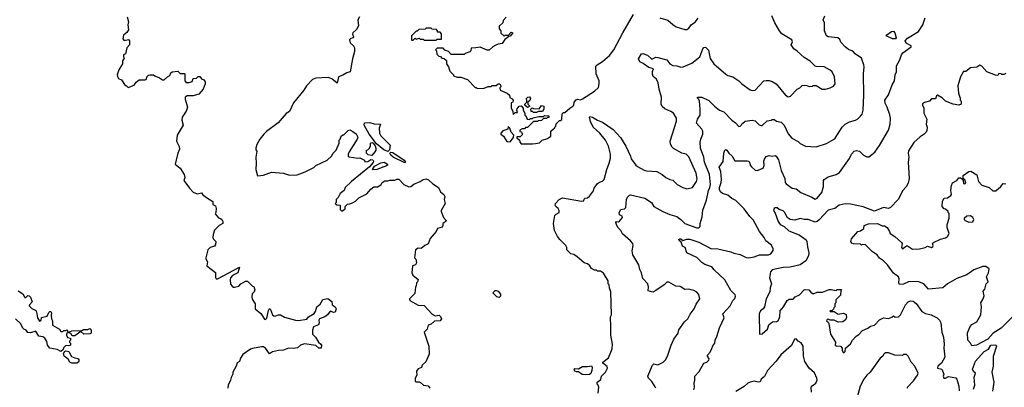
# Model space of a CAD drawing. Extents: x 2239805 to 2396427, y 665731 to 772158.
# Tile 13 of 256: x 2264314 to 2274130, y 680905 to 684565. Entities that reach past the tile are written whole.
import ezdxf

# ---------------------------------------------------------------- set-up
doc = ezdxf.new("R2010")
doc.units = 0

msp = doc.modelspace()

# ---------------------------------------------------------------- linework, layer by layer
at = {"layer": '0CON05XD'}
for points in [[(2265386.7, 684595), (2265397.5, 684545), (2265392.5, 684515), (2265397.5, 684465), (2265383, 684437), (2265347.5, 684412.5), (2265343.9, 684373.9), (2265355, 684357.5), (2265398.3, 684368.3), (2265407.5, 684355), (2265410, 684315), (2265382.5, 684285), (2265370, 684225), (2265350, 684215), (2265350, 684195), (2265357, 684183), (2265340, 684155), (2265337.5, 684125), (2265302.5, 684065), (2265287.5, 684015), (2265290.7, 684000.7), (2265300.7, 683980.7), (2265330, 683965), (2265365, 683910), (2265375, 683910), (2265395, 683890), (2265455, 683912.5), (2265475, 683942.5), (2265505, 683967.5), (2265565, 683967.5), (2265577, 683973), (2265580, 683995), (2265597.5, 684012.5), (2265613, 684017), (2265647, 684017), (2265660, 684005), (2265707, 683987), (2265737, 683967), (2265755, 683967.5), (2265787.5, 683995)], [(2267701.2, 684595), (2267686, 684565), (2267692.5, 684505), (2267671.7, 684468.3), (2267634, 684435), (2267631.7, 684421.7), (2267642.5, 684395)], [(2269165, 684590), (2269133, 684557), (2269130, 684535), (2269095, 684500), (2269093, 684473), (2269110, 684455), (2269111.7, 684431.7), (2269145, 684400), (2269155, 684410), (2269188.3, 684411.7), (2269215, 684440), (2269230, 684435), (2269205, 684400), (2269191.7, 684398.3), (2269151.7, 684368.3), (2269125, 684327.5), (2269085, 684322.5), (2269059.3, 684310.7), (2269030, 684295), (2268995, 684262.5), (2268975, 684262.5), (2268905, 684292.5), (2268860, 684285), (2268815, 684280), (2268810, 684255), (2268800, 684245), (2268755, 684230), (2268745, 684220), (2268615, 684220), (2268588.3, 684248.3), (2268551.7, 684261.7), (2268535, 684280), (2268475, 684280), (2268460, 684265), (2268470, 684255), (2268471.7, 684221.7), (2268491.7, 684201.7), (2268508.3, 684198.3), (2268521.7, 684181.7), (2268545, 684180), (2268568.3, 684158.3), (2268570, 684125), (2268590, 684095), (2268603, 684053), (2268640, 684015), (2268640, 684005), (2268675, 683992.5), (2268711.7, 683991.7), (2268778.3, 683968.3), (2268855, 683890), (2268865, 683890), (2268875, 683880), (2268945, 683882.5), (2268985, 683900), (2269015, 683900), (2269025, 683910), (2269065, 683910), (2269085, 683927.5), (2269100, 683925), (2269110, 683905), (2269110, 683895), (2269100, 683885), (2269103.6, 683863.6), (2269175, 683832.5), (2269196.7, 683815), (2269201.7, 683791.7), (2269225, 683777.5), (2269232.5, 683765), (2269230, 683745), (2269212.5, 683737.5), (2269212.5, 683685), (2269230, 683655), (2269235, 683620), (2269255, 683640), (2269278.3, 683641.7), (2269270, 683665), (2269273, 683677), (2269295, 683702.5), (2269315, 683707.5), (2269332.5, 683685), (2269332.5, 683665), (2269350, 683635), (2269350, 683615), (2269358.3, 683608.3), (2269373, 683573), (2269395, 683570), (2269405, 683580), (2269425, 683580), (2269433, 683587), (2269488.3, 683601.7), (2269535, 683600), (2269545, 683610), (2269588.3, 683608.3), (2269588.3, 683591.7), (2269575, 683590), (2269565, 683580), (2269535, 683580), (2269515, 683560), (2269483, 683557), (2269475, 683550), (2269435, 683550), (2269375, 683490), (2269355, 683490), (2269345, 683480), (2269325, 683480), (2269300, 683465), (2269301.7, 683451.7), (2269318.3, 683448.3), (2269320, 683435), (2269330, 683425), (2269305, 683400), (2269271.7, 683398.3), (2269270, 683385), (2269298.3, 683368.3), (2269300, 683345), (2269315, 683330), (2269425, 683327.5), (2269455, 683332.5)], [(2269455, 683332.5), (2269495, 683340), (2269523, 683367), (2269575, 683382.5), (2269610, 683405), (2269610, 683455), (2269635, 683480), (2269650, 683485), (2269650, 683495), (2269660, 683505), (2269661.7, 683528.3), (2269695, 683560), (2269705, 683560), (2269718.3, 683571.7), (2269721.7, 683628.3), (2269735, 683640), (2269748.3, 683641.7), (2269797.5, 683685), (2269830, 683705), (2269837.5, 683715), (2269842.5, 683745), (2269862.3, 683767.7), (2269875, 683773.3), (2269905, 683767.5), (2269925, 683777.5), (2270045, 683852.5), (2270085, 683890), (2270092.5, 683925), (2270090, 683955), (2270060, 684025), (2270058.3, 684101.7), (2270070, 684115), (2270125, 684147.5), (2270195, 684210), (2270235.8, 684264.2), (2270326.7, 684435), (2270434.1, 684615.9)], [(2270082.5, 680845), (2270087.5, 680905), (2270082.5, 680925), (2270072.5, 680935), (2270070, 680955), (2270108.8, 680981.2), (2270114.3, 681015), (2270155.6, 681055), (2270173.9, 681093.9), (2270170.5, 681110.5), (2270127.5, 681145), (2270127.5, 681155), (2270183.6, 681196.4), (2270221.7, 681288.3), (2270222.5, 681335), (2270207.5, 681425), (2270207.5, 681545), (2270202.5, 681565), (2270202.5, 681605), (2270212.5, 681625), (2270207.5, 681855), (2270193, 681893), (2270190, 681925), (2270180, 681935), (2270180, 681965), (2270135, 682040), (2270105, 682060), (2270075, 682060), (2270065, 682070), (2270045, 682072.5), (2270015, 682087.5), (2269997.5, 682115), (2269975, 682132.5), (2269940, 682145), (2269870, 682205), (2269837, 682227), (2269810, 682235), (2269770, 682275), (2269770, 682295), (2269760, 682315), (2269697.5, 682375), (2269675, 682407.5), (2269646.2, 682465), (2269636.7, 682535), (2269650, 682615), (2269661.7, 682628.3), (2269692.5, 682645), (2269692.5, 682665), (2269683.3, 682685), (2269657.5, 682705), (2269653, 682717), (2269656.4, 682733.6), (2269691.2, 682775), (2269725, 682792.5), (2269915, 682757.5), (2269938.3, 682761.7), (2269941.7, 682778.3), (2269953, 682787), (2269975, 682790), (2269995, 682807.5), (2270035, 682862.5), (2270041.7, 682888.3), (2270075, 682932.5), (2270093.3, 682946.7), (2270125, 682957.5), (2270140, 682975), (2270168, 683075), (2270192, 683135), (2270204.2, 683185), (2270205.5, 683225.5), (2270184.2, 683305), (2270155, 683366.7), (2270098.8, 683435), (2270030.8, 683495), (2270005, 683552.5), (2269994, 683595), (2269997.5, 683602.5), (2270025, 683593.8), (2270073.2, 683563.2), (2270125.5, 683545.5), (2270230.7, 683470.7), (2270302.6, 683392.6), (2270355.7, 683305.7), (2270378.8, 683255), (2270403.3, 683205), (2270409.3, 683179.3), (2270456.7, 683116.7), (2270473.9, 683103.9), (2270538.3, 683068.3), (2270565, 683060), (2270665, 683052.5), (2270720, 683025), (2270755, 682992.5), (2270795, 682972.5), (2270827, 682967), (2270870, 682925), (2270925, 682892.5), (2270965, 682882.5), (2271020, 682895), (2271060, 682955), (2271068.3, 682981.7), (2271057.5, 683037.5), (2270985, 683200), (2270957, 683227), (2270915, 683237.5), (2270831.7, 683281.7), (2270817.5, 683295), (2270802.5, 683325), (2270800, 683355), (2270862.5, 683555), (2270862.5, 683585), (2270833, 683633), (2270805, 683652.5), (2270746.4, 683676.4), (2270719.3, 683699.3), (2270708.8, 683725), (2270711.2, 683795), (2270688, 683875), (2270680, 683935), (2270662.1, 683972.1), (2270630.7, 684000.7), (2270621.3, 684021.3), (2270621.9, 684048.1), (2270632.5, 684075), (2270585, 684088), (2270529.3, 684129.3), (2270497, 684147), (2270483.3, 684175), (2270512.5, 684225), (2270525, 684227.5), (2270573.6, 684213.6), (2270615, 684172.5), (2270655, 684192.5), (2270675, 684190), (2270764.4, 684164.4), (2270795.8, 684125.8), (2270825, 684108), (2270866.1, 684106.1), (2270905, 684091.2), (2270930, 684095), (2271015, 684133.8), (2271079.1, 684180.9), (2271094.2, 684195.8), (2271125.9, 684274.1), (2271135, 684287.5), (2271151.7, 684291.7), (2271180.7, 684260.7), (2271198.3, 684178.3), (2271232.5, 684125), (2271352.7, 684022.7), (2271375, 684010), (2271425, 683996.7), (2271482.5, 683955), (2271512.5, 683925), (2271596.4, 683866.4), (2271615, 683860), (2271645, 683863.3), (2271732.5, 683955), (2271755, 683961.2), (2271785, 683958.8), (2271815, 683951.2), (2271856.8, 683926.8), (2271947.5, 683815), (2271975, 683797.5), (2272000, 683805), (2272065, 683872.5), (2272090, 683885), (2272115, 683910), (2272151.7, 683911.7), (2272185, 683900), (2272217, 683903), (2272225, 683910), (2272255, 683910), (2272315, 683872.5), (2272346.4, 683873.6), (2272395, 683887.5), (2272426.4, 683903.6), (2272442.5, 683925), (2272436.4, 683996.4), (2272412.5, 684045), (2272393, 684063), (2272335, 684096.7), (2272255, 684097.5), (2272245, 684102.5), (2272195, 684152.5), (2272135, 684187.5), (2272065, 684252.5), (2272030, 684275), (2272006.7, 684315), (2272017.5, 684345), (2272012.5, 684365), (2271912.5, 684425), (2271887.5, 684455), (2271842.5, 684535), (2271812.5, 684605)], [(2270654.3, 680895), (2270648.3, 680908.3), (2270615, 680963.8), (2270582, 680995), (2270576, 681015), (2270621.2, 681125), (2270635, 681137.5), (2270675, 681127.5), (2270730, 681155), (2270755, 681180), (2270776.4, 681223.6), (2270810, 681325), (2270836.7, 681385), (2270877.5, 681445), (2270883.9, 681476.1), (2270942.5, 681555), (2270973.3, 681585), (2270997.7, 681632.3), (2271036.7, 681685), (2271056.4, 681733.6), (2271093.3, 681785), (2271085, 681830), (2271065, 681852.5), (2271035, 681867.5), (2270981.7, 681881.7), (2270945, 681880), (2270897, 681907), (2270855, 681912.5), (2270785, 681952.5), (2270765, 681950), (2270740, 681925), (2270655, 681867.5), (2270625, 681852.5), (2270580, 681865), (2270583.3, 681905), (2270576.7, 681935), (2270526.4, 681986.4), (2270513.8, 682045), (2270495, 682077.5), (2270485.5, 682125.5), (2270425.7, 682225), (2270420.8, 682265), (2270429.2, 682315), (2270425.6, 682335), (2270405, 682362.5), (2270324.1, 682434.1), (2270306.4, 682466.4), (2270276.7, 682495), (2270263.3, 682525), (2270257.5, 682545), (2270263.6, 682556.4), (2270285, 682552.5), (2270295, 682557.5), (2270322.5, 682595), (2270320, 682610), (2270293, 682623), (2270290, 682645), (2270307.5, 682675), (2270345, 682682.5), (2270356.1, 682693.9), (2270364.3, 682775.7), (2270375, 682797.5), (2270395, 682817.5), (2270405, 682820), (2270547.3, 682787.3), (2270613.9, 682743.9), (2270637.5, 682705), (2270725, 682653.8), (2270794.2, 682624.2), (2270865, 682603.8), (2270905, 682576.2), (2270945, 682534), (2271065, 682493.3), (2271085, 682493.3), (2271096.7, 682505), (2271098.8, 682535), (2271118.3, 682601.7), (2271125, 682670), (2271161.3, 682768.7), (2271179.4, 682865), (2271195.5, 682895), (2271200.9, 682925), (2271192.1, 683025), (2271140.9, 683145), (2271135.5, 683195), (2271100, 683285), (2271097.8, 683345), (2271104.4, 683375.6), (2271126.1, 683423.9), (2271123.3, 683455), (2271113.3, 683475), (2271062, 683535), (2271070, 683575), (2271096.2, 683615), (2271098.8, 683675), (2271090, 683755), (2271085, 683770), (2271070, 683785), (2271070, 683795), (2271115, 683793.8), (2271185, 683760.8), (2271241.2, 683705), (2271292, 683665), (2271335, 683648), (2271415, 683563.3), (2271449.3, 683539.3), (2271483, 683503), (2271496.4, 683503.6), (2271524, 683536), (2271546.1, 683553.9), (2271615.8, 683565.8), (2271645, 683556.7), (2271685, 683516.7), (2271705, 683510), (2271715, 683512.5), (2271765, 683557.5), (2271806.4, 683563.6), (2271815, 683570), (2271835, 683570), (2271860, 683555), (2271905, 683546), (2271936.3, 683516.3), (2271975, 683427.5), (2272012.5, 683385), (2272075, 683352.5), (2272095, 683332.5), (2272147, 683307), (2272255, 683300), (2272357.7, 683332.3), (2272428.3, 683371.7), (2272442.5, 683385), (2272513.9, 683496.1), (2272542.5, 683525), (2272585, 683546.7), (2272645, 683563.8), (2272670.5, 683579.5), (2272697, 683603), (2272711.2, 683625), (2272722.5, 683665), (2272730.8, 683815), (2272726, 684025), (2272733.8, 684095), (2272730, 684115), (2272705, 684182.5), (2272642.5, 684225), (2272625.9, 684245.9), (2272610, 684255), (2272577.3, 684267.3), (2272544.3, 684294.3), (2272501.2, 684341.2), (2272488.8, 684368.8), (2272470, 684385), (2272373.9, 684393.9), (2272357.5, 684405), (2272336.7, 684455), (2272336.7, 684535), (2272324, 684565), (2272342, 684605)], [(2270695, 684583.3), (2270775, 684560), (2270826.7, 684516.7), (2270860, 684495), (2270945, 684467.5), (2270965, 684467.5), (2270985, 684480), (2271012.3, 684517.7), (2271049.4, 684540.6), (2271079.3, 684580.7)], [(2271035, 680880), (2271040, 680905), (2271036.7, 680945), (2271046.2, 680975), (2271043.3, 681015), (2271087.3, 681062.7), (2271133.6, 681146.4), (2271165, 681153.3), (2271185, 681173.3), (2271188.3, 681188.3), (2271170, 681215), (2271172.5, 681225), (2271197.5, 681255), (2271215, 681290), (2271223.3, 681316.7), (2271242.5, 681345), (2271247.5, 681375), (2271265, 681410), (2271290, 681495), (2271337.5, 681595), (2271322.5, 681635), (2271396.7, 681715), (2271425, 681770), (2271445, 681790), (2271451.7, 681811.7), (2271446.4, 681826.4), (2271405, 681867.5), (2271343, 681973), (2271235.8, 682075.8), (2271214.2, 682104.2), (2271145, 682128), (2271115.7, 682145.7), (2271065, 682196), (2270963.6, 682243.6), (2270947.5, 682295), (2270920.7, 682310.7), (2270910, 682350), (2270887.5, 682365), (2270886.7, 682375), (2270895, 682383.3), (2270905, 682383.3), (2270925, 682367.5), (2270965, 682380.8), (2270995, 682380.6), (2271085, 682348.1), (2271205, 682286), (2271275, 682282.5), (2271404.5, 682254.5), (2271435, 682239.2), (2271495, 682226.4), (2271555, 682195.6), (2271583.5, 682193.5), (2271637.8, 682202.2), (2271687.9, 682222.1), (2271780, 682225), (2271802.5, 682235), (2271827, 682267), (2271826.7, 682285), (2271808.3, 682318.3), (2271752.7, 682362.7), (2271735.8, 682395.8), (2271688.8, 682455), (2271625, 682573.3), (2271593.8, 682605), (2271535, 682683.3), (2271454.3, 682764.3), (2271413.3, 682785), (2271375, 682818.8), (2271320, 682835), (2271301.4, 682851.4), (2271290, 682875), (2271289.2, 682895), (2271308, 682945), (2271310, 682975), (2271303.3, 683055), (2271286.7, 683095), (2271325.8, 683154.2), (2271334.2, 683235.8), (2271343.6, 683266.4), (2271355, 683272.5), (2271365, 683267.5), (2271383.8, 683235), (2271415.5, 683205.5), (2271445, 683160), (2271541.4, 683158.6), (2271565, 683160.8), (2271578.8, 683155), (2271588.8, 683145), (2271596.7, 683115), (2271608.3, 683098.3), (2271645, 683066.7), (2271665, 683063.8), (2271725, 683087.5), (2271735.9, 683114.1), (2271733.8, 683155), (2271738.8, 683175), (2271755, 683201.2), (2271785, 683211.2), (2271815, 683207.5), (2271845, 683212.5), (2271855, 683207.5), (2271878.8, 683168.8), (2271904, 683065), (2271942, 682985), (2271946, 682945), (2271955, 682930), (2272015, 682887.5), (2272055, 682882.5), (2272100, 682845), (2272209.5, 682799.5), (2272245, 682776.7), (2272265, 682786.7), (2272311.2, 682845), (2272328.8, 682905), (2272327, 682963), (2272333.3, 682975), (2272375, 683000), (2272455, 683023.3), (2272487.5, 683045), (2272585.8, 683184.2), (2272605, 683227.5), (2272632.5, 683255), (2272655, 683263.3), (2272685, 683256.7), (2272726.4, 683216.4), (2272760.7, 683200.7), (2272779.3, 683200.7), (2272837.5, 683245), (2272886.4, 683313.6), (2272973.8, 683465), (2272992, 683525), (2272993.9, 683583.9), (2272988.3, 683618.3), (2272963.3, 683695), (2272943.8, 683735), (2272938.8, 683765), (2272975, 683817.5), (2273012.5, 683917.5), (2273036.7, 683955), (2273042.5, 684015), (2273053.8, 684045), (2273056.2, 684105), (2273088.8, 684165), (2273104, 684215), (2273118.8, 684235), (2273200, 684295), (2273202.5, 684305), (2273151.2, 684331.2), (2273140, 684355), (2273165, 684381.2), (2273275, 684447.5), (2273317.5, 684515), (2273342.5, 684585)], [(2268465, 684360), (2268475, 684370), (2268518.3, 684371.7), (2268520, 684425), (2268505, 684440), (2268480, 684440), (2268480, 684455), (2268468.3, 684468.3), (2268425, 684470), (2268415, 684480), (2268365, 684480), (2268355, 684470), (2268293, 684467), (2268275, 684450), (2268265, 684450), (2268220, 684405), (2268220, 684365), (2268225, 684360), (2268238.3, 684361.7), (2268255, 684380), (2268265, 684370), (2268295, 684380), (2268305, 684370), (2268335, 684370), (2268345, 684360), (2268465, 684360)], [(2267642.5, 684395), (2267640, 684385), (2267615, 684376.7), (2267603.6, 684363.6), (2267607.5, 684335), (2267642.5, 684305), (2267652.5, 684285), (2267651.7, 684248.3), (2267632.5, 684175), (2267610, 684045), (2267575, 684037.5), (2267535, 684013.3), (2267492.3, 683997.7), (2267477.5, 683932.5), (2267425.8, 683975.8), (2267388.3, 683988.3), (2267265, 683983.3), (2267231.7, 683968.3), (2267173.6, 683906.4), (2267147.5, 683865), (2267045, 683737.5), (2267005, 683652.5), (2266970.5, 683629.5), (2266891.7, 683538.3), (2266775, 683452.5), (2266747.5, 683425), (2266707.5, 683375), (2266678.3, 683321.7), (2266667.5, 683285), (2266668.3, 683268.3), (2266677.5, 683255), (2266667.5, 683195), (2266672.5, 683135), (2266667.5, 683075), (2266685, 683010), (2266745, 683017.5), (2266825, 683046.7), (2266945, 683036.7), (2267005, 683016.7), (2267079.3, 683020.7), (2267160.7, 683049.3), (2267245, 683092.5), (2267265, 683112.5), (2267380, 683165), (2267425, 683210), (2267437, 683233), (2267467.5, 683265), (2267500, 683335), (2267500, 683365), (2267510, 683375), (2267520, 683405), (2267535, 683420), (2267545, 683420), (2267588.3, 683461.7), (2267605, 683467.5), (2267635, 683453.3), (2267669.5, 683429.5), (2267686.7, 683395), (2267680, 683375), (2267599.3, 683250.7), (2267587.5, 683225), (2267590, 683205), (2267598.3, 683198.3), (2267685, 683187.5), (2267705, 683190), (2267750, 683165), (2267755, 683150), (2267785, 683153.8), (2267815, 683173.8), (2267835, 683170), (2267842, 683155), (2267838.1, 683141.9), (2267800.5, 683099.5), (2267623.3, 682955), (2267560, 682895), (2267547.5, 682865), (2267507.5, 682835), (2267490, 682795), (2267470, 682775), (2267470, 682745), (2267460, 682735), (2267475, 682720), (2267508.3, 682718.3), (2267510, 682675), (2267525, 682660), (2267558.3, 682681.7), (2267560, 682705), (2267581.7, 682728.3), (2267605, 682730), (2267631.7, 682741.7), (2267663, 682757), (2267695, 682792.5), (2267775, 682832.5), (2267813.6, 682876.4), (2267845, 682900), (2267885, 682900), (2267916.4, 682923.6), (2267927, 682943), (2267955, 682960), (2267985, 682960), (2268002.5, 682967.5), (2268053, 682967), (2268075, 682977.5), (2268095, 682977.5), (2268143.6, 682923.6), (2268195, 682900), (2268215, 682902.5), (2268245, 682927.5), (2268305, 682953.8), (2268335.6, 682974.4), (2268365, 682978.9), (2268389.6, 682969.6), (2268432.1, 682932.1), (2268490, 682895), (2268510, 682850), (2268543, 682823), (2268552.5, 682805), (2268546.7, 682775), (2268556, 682735), (2268517.5, 682665), (2268517.5, 682655), (2268540, 682595), (2268566.7, 682565), (2268562.5, 682555), (2268532.5, 682535), (2268533.3, 682515), (2268525, 682500), (2268480, 682485), (2268467.5, 682455), (2268407.5, 682385), (2268386.4, 682333.6), (2268353, 682317), (2268315, 682287.5), (2268285, 682290), (2268260, 682275), (2268250, 682195), (2268261.7, 682181.7), (2268270, 682145), (2268260, 682125), (2268230, 682115), (2268223.3, 682045), (2268232.3, 682022.3), (2268287, 681977), (2268280, 681955), (2268270, 681945), (2268267, 681913), (2268260, 681905), (2268251.7, 681838.3), (2268200, 681785), (2268205, 681770), (2268285, 681721.2), (2268345, 681720), (2268425, 681632.5), (2268455, 681617.5), (2268495, 681622.5), (2268510.7, 681610.7), (2268520, 681585), (2268505, 681566.7), (2268448.3, 681561.7), (2268417, 681533), (2268387, 681523), (2268376.7, 681485), (2268346.7, 681455), (2268393.3, 681315), (2268396.7, 681235), (2268362.3, 681157.7), (2268327.5, 681125), (2268319.3, 681100.7), (2268285, 681087.5), (2268270, 681065), (2268272.5, 681025), (2268257.5, 680995), (2268257.5, 680965), (2268265, 680957.5), (2268295, 680957.5), (2268310.7, 680950.7), (2268340, 680925), (2268385, 680917.5), (2268402.5, 680895)], [(2273045, 684374.2), (2273014.3, 684374.3), (2272952.5, 684405), (2272957.5, 684415), (2273005, 684448), (2273025, 684450), (2273037.5, 684435), (2273051.2, 684385), (2273045, 684374.2)], [(2274145, 684030), (2274125, 684020), (2274105, 684020), (2274097, 684027), (2274075, 684030), (2274065, 684010), (2274043, 684013), (2273955, 684047.5), (2273905, 684102.5), (2273885, 684112.5), (2273855, 684092.5), (2273793, 684087), (2273745, 684050), (2273721.7, 684048.3), (2273693, 683997), (2273667.5, 683905), (2273672.5, 683835), (2273690, 683785), (2273690, 683765), (2273700, 683755), (2273700, 683725), (2273675, 683712.5), (2273620, 683725), (2273545, 683752.5), (2273513.6, 683783.6), (2273465, 683812.5), (2273453, 683807), (2273445, 683777.5), (2273405, 683777.5), (2273385, 683752.5), (2273335, 683740), (2273315, 683727.5), (2273314.2, 683715), (2273327.5, 683685), (2273327.1, 683635), (2273356.7, 683575), (2273352.5, 683525), (2273360, 683495), (2273357, 683463), (2273350, 683445), (2273330, 683425), (2273290.7, 683399.3), (2273227, 683343), (2273175, 683260), (2273170, 683235), (2273177.5, 683195), (2273172.5, 683145), (2273181.2, 682985), (2273171.7, 682938.3), (2273150.7, 682899.3), (2273117.5, 682865), (2273072.5, 682775), (2272995, 682693.3), (2272975, 682685.8), (2272925, 682696.2), (2272835, 682660), (2272722.6, 682702.6), (2272595, 682729.2), (2272545, 682731.1), (2272482.1, 682717.9), (2272440, 682685), (2272375, 682668), (2272285, 682571.4), (2272265, 682554.3), (2272245, 682548.6), (2272175, 682576), (2272135, 682575.8), (2272095, 682584.2), (2272040.5, 682569.5), (2271995, 682576), (2271963.8, 682595), (2271940.8, 682645), (2271925, 682661.4), (2271885.8, 682675.8), (2271865, 682692), (2271845, 682692), (2271834.3, 682685.7), (2271830, 682665), (2271847, 682637), (2271874.4, 682555), (2271895, 682527.1), (2271935, 682506), (2271981.3, 682461.3), (2272085, 682421.4), (2272153, 682373), (2272162.5, 682355), (2272167, 682303), (2272182, 682245), (2272178.8, 682215), (2272150.8, 682165), (2272096.2, 682125), (2271995, 682100), (2271925, 682098.6), (2271845, 682082.5)], [(2265787.5, 683995), (2265809.3, 684010.7), (2265820, 684035), (2265833, 684047), (2265891.7, 684051.7), (2265915, 684030), (2265955, 684030), (2265960, 684025), (2265960, 683955), (2265975, 683940), (2266005, 683940), (2266035, 683950), (2266045, 683980), (2266077, 683983), (2266095, 684000), (2266108.3, 683998.3), (2266127, 683977), (2266150, 683965), (2266162.5, 683945), (2266163.3, 683925), (2266143.3, 683875), (2266100, 683825), (2266045, 683806), (2265983.8, 683806.2), (2265962.5, 683795), (2265962.5, 683775), (2265987.5, 683695), (2265972.5, 683655), (2265933.3, 683595), (2265930, 683565), (2265942.5, 683515), (2265884.2, 683415), (2265876.7, 683355), (2265903.6, 683303.6), (2265908.8, 683275), (2265890, 683235), (2265862.5, 683125), (2265912.5, 683085), (2265952.5, 683025), (2265960, 682995), (2265950, 682965), (2266007, 682887), (2266045, 682847.5), (2266085, 682832.5), (2266125, 682840), (2266140.7, 682820.7), (2266186.4, 682786.4), (2266240, 682755), (2266240, 682725), (2266265, 682710), (2266272.5, 682685), (2266270, 682645), (2266263.3, 682633.3), (2266295, 682592.5), (2266317, 682587), (2266330, 682575), (2266340, 682555), (2266340, 682535), (2266302.5, 682515), (2266255, 682470), (2266242.5, 682425), (2266240, 682395), (2266245, 682380), (2266270, 682355), (2266267.5, 682325), (2266255, 682310), (2266213, 682297), (2266190, 682275), (2266170, 682195), (2266170, 682185), (2266187.5, 682155), (2266180, 682115), (2266266.2, 682046.2), (2266266.4, 681996.4), (2266272.5, 681985), (2266285, 681984.2), (2266505, 682100), (2266487.5, 682045), (2266435, 682016.2), (2266416, 681995), (2266410.8, 681975), (2266415, 681930), (2266430.7, 681910.7), (2266445, 681900), (2266455, 681900), (2266498.3, 681911.7), (2266520, 681935), (2266565, 681960), (2266585, 681960), (2266635, 681910), (2266648.3, 681908.3), (2266657.5, 681875), (2266650, 681855), (2266632.5, 681835), (2266627.5, 681805), (2266633.3, 681783.3), (2266662.5, 681735), (2266662.5, 681685), (2266719.3, 681639.3), (2266755, 681583.3), (2266765, 681580), (2266777.9, 681592.1), (2266795, 681670), (2266805, 681690), (2266815, 681680), (2266835.8, 681625.8), (2266847.5, 681615), (2266857.7, 681612.3), (2266895, 681626.7), (2266915, 681627.5), (2266955, 681603.3), (2267063.8, 681573.8), (2267095, 681570), (2267176.1, 681583.9), (2267193.6, 681606.4), (2267249.3, 681640.7), (2267261.7, 681658.3), (2267277.5, 681705), (2267309.3, 681730.7), (2267335, 681777.5), (2267385, 681787.5), (2267425, 681760), (2267430, 681725), (2267457.5, 681705), (2267467.5, 681685), (2267458.3, 681651.7), (2267445, 681650), (2267408.3, 681661.7), (2267382.5, 681625), (2267355, 681606.7), (2267303.9, 681586.1), (2267297, 681573), (2267300, 681545), (2267293.6, 681526.4), (2267243.6, 681506.4), (2267232.5, 681475), (2267232.5, 681435), (2267263, 681403), (2267293.3, 681353.3), (2267317.5, 681335), (2267322.5, 681325), (2267320, 681295), (2267295, 681292.5), (2267265, 681320), (2267155, 681337.5), (2267115, 681322.5), (2267085, 681296.7), (2267045, 681290), (2266995, 681293.3), (2266945, 681274.2), (2266895, 681271.2), (2266835, 681256.2), (2266805, 681237.5), (2266765, 681292.5), (2266745, 681306.7), (2266725, 681308.8), (2266635, 681290), (2266616.4, 681283.6), (2266539.3, 681230.7), (2266516.7, 681195), (2266505, 681160), (2266483, 681147), (2266473.3, 681115), (2266437.5, 681055), (2266437.5, 681035), (2266422.5, 681002.5), (2266415.9, 680974.1), (2266392.5, 680925), (2266390, 680895)], [(2269375, 683690), (2269350, 683715), (2269350, 683725), (2269370, 683745), (2269370, 683765), (2269361.7, 683778.3), (2269380, 683795), (2269395, 683797.5), (2269407.5, 683785), (2269398.3, 683761.7), (2269380, 683745), (2269380, 683725), (2269400, 683705), (2269375, 683690)], [(2269465, 683640), (2269435, 683640), (2269425, 683650), (2269411.7, 683651.7), (2269410, 683675), (2269421.7, 683688.3), (2269435, 683680), (2269491.7, 683678.3), (2269515, 683710), (2269540, 683705), (2269540, 683675), (2269525, 683650), (2269485, 683650), (2269465, 683640)], [(2267985, 683253.3), (2267945, 683268.8), (2267870, 683330), (2267796.7, 683425), (2267747.5, 683515), (2267751.7, 683538.3), (2267805, 683540), (2267848.3, 683528.3), (2267910, 683525), (2267897.5, 683485), (2267900, 683435), (2267915, 683410), (2268007.5, 683315), (2268001.7, 683268.3), (2267985, 683253.3)], [(2269205, 683350), (2269238.3, 683391.7), (2269240, 683415), (2269212.5, 683445), (2269200, 683485), (2269185, 683500), (2269180, 683475), (2269131.7, 683458.3), (2269110, 683435), (2269110, 683425), (2269136.4, 683406.4), (2269171.7, 683351.7), (2269205, 683350)], [(2267825, 683212.5), (2267788.3, 683218.3), (2267770, 683235), (2267770, 683265), (2267785, 683270), (2267800, 683285), (2267811.7, 683308.3), (2267813, 683337), (2267825, 683342.5), (2267836.4, 683336.4), (2267857.5, 683307.5), (2267863.8, 683285), (2267863.3, 683266.7), (2267855, 683250), (2267825, 683212.5)], [(2268155, 683140), (2268036.7, 683195), (2268013.3, 683215), (2268003, 683237), (2268012.5, 683247.5), (2268035, 683242.5), (2268146.4, 683166.4), (2268160, 683145), (2268155, 683140)], [(2267835, 683070), (2267830, 683075), (2267852.5, 683105), (2267915, 683140), (2267946.1, 683146.1), (2267980, 683125), (2267980, 683115), (2267971.7, 683108.3), (2267875, 683072.5), (2267835, 683070)], [(2274207.3, 681602.7), (2274097.5, 681492.5), (2274017.3, 681442.7), (2273967, 681383), (2273853.3, 681325), (2273805, 681317.5), (2273793.3, 681345), (2273765, 681372.5), (2273764.4, 681445.6), (2273788.9, 681511.1), (2273805, 681530), (2273855, 681556.2), (2273895.6, 681625), (2273901.2, 681705), (2273896.7, 681745), (2273920, 681785), (2273927.5, 681815), (2273918.3, 681861.7), (2273937, 681883), (2273947.5, 681935), (2273970, 681955), (2273953.3, 682005), (2273972.5, 682045), (2273977.5, 682085), (2273945, 682107.5), (2273915, 682108.8), (2273825, 682073.8), (2273755, 682024.3), (2273655, 681989.4), (2273565, 681934.3), (2273516.2, 681893.8), (2273375, 681883.3), (2273326.4, 681936.4), (2273267.8, 681957.8), (2273175, 681954.4), (2273125, 681931.1), (2273085, 681926.7), (2273077.5, 681945), (2273080.8, 681985), (2273073.8, 682005), (2273025, 682042), (2272964.2, 682125), (2272924.6, 682164.6), (2272885, 682189.2), (2272862.5, 682222.5), (2272817.1, 682255), (2272745, 682323.3), (2272712.5, 682327.5), (2272705, 682320), (2272695, 682330), (2272627, 682333), (2272610.5, 682340.5), (2272601.2, 682355), (2272605, 682382.5), (2272670, 682455), (2272696.7, 682463.3), (2272730, 682485), (2272733.9, 682516.1), (2272775, 682533.3), (2272865, 682536.2), (2272913.6, 682513.6), (2272935, 682512.5), (2272962.5, 682495), (2272987, 682457), (2272992.5, 682435), (2273038.8, 682405), (2273106.2, 682345), (2273111.2, 682335), (2273106.4, 682296.4), (2273115, 682282.5), (2273155, 682312.5), (2273165, 682312.5), (2273215, 682280), (2273285, 682282), (2273340, 682295), (2273365, 682310), (2273405, 682296.7), (2273417.5, 682305), (2273420, 682315), (2273412.5, 682335), (2273422.5, 682345), (2273495, 682378.8), (2273545, 682393.8), (2273565, 682407.5), (2273580, 682435), (2273560, 682495), (2273560, 682525), (2273581.7, 682588.3), (2273580, 682635), (2273570, 682645), (2273570, 682655), (2273545, 682680), (2273531.7, 682681.7), (2273510, 682705), (2273513, 682757), (2273531.7, 682788.3), (2273565, 682792.5), (2273597.5, 682815), (2273602.5, 682825), (2273597.5, 682865), (2273602.5, 682915), (2273615, 682940), (2273656.4, 682963.6), (2273675, 682990), (2273691.7, 682991.7), (2273710, 682980), (2273720, 682965), (2273723.3, 682933.3), (2273735, 682930), (2273745, 682940), (2273735, 682970), (2273720, 682985), (2273720, 683015), (2273775, 683053.3), (2273795, 683057.5), (2273855, 683020), (2273872.5, 682955), (2273905, 682918.8), (2273980, 682895), (2274015, 682862.5), (2274045, 682862.5), (2274096.4, 682903.6), (2274117.5, 682932.5), (2274145, 682930)], [(2273775, 682547.5), (2273815, 682552.5), (2273827, 682577), (2273816.4, 682596.4), (2273791.7, 682611.7), (2273755, 682610), (2273730, 682585), (2273730, 682575), (2273740, 682565), (2273775, 682547.5)], [(2271845, 682082.5), (2271814.4, 682075.6), (2271799.2, 682055), (2271788, 681995), (2271808.6, 681935), (2271794.2, 681895), (2271793.8, 681855), (2271755.8, 681785), (2271740.8, 681705), (2271726.2, 681685), (2271700, 681665), (2271687.5, 681635), (2271690, 681435), (2271715, 681436.7), (2271767.7, 681482.3), (2271783.3, 681525), (2271805, 681546.7), (2271825, 681560), (2271855, 681557.5), (2271875, 681567.5), (2271892, 681605), (2271894.1, 681665.9), (2271927.5, 681705), (2271965, 681770), (2271985, 681781.2), (2272025, 681783.3), (2272046, 681804), (2272087.5, 681825), (2272134.3, 681875.7), (2272145, 681878.8), (2272180, 681875), (2272200.5, 681850.5), (2272225, 681836.7), (2272265, 681852.5), (2272317, 681853), (2272385, 681877.5), (2272405, 681880), (2272455, 681870), (2272465, 681880), (2272508.3, 681878.3), (2272500, 681865), (2272498.3, 681821.7), (2272450, 681775), (2272450, 681745), (2272440, 681735), (2272440, 681705), (2272430, 681695), (2272428.3, 681681.7), (2272415, 681670), (2272390, 681665), (2272395, 681660), (2272435, 681660), (2272475, 681633.3), (2272527, 681643), (2272555, 681630), (2272557.5, 681595), (2272545, 681572.5), (2272520, 681555), (2272475, 681553.3), (2272435, 681572.5), (2272395, 681572.5), (2272375, 681582.5), (2272365, 681580), (2272357.5, 681565), (2272373, 681553), (2272379.3, 681539.3), (2272396.7, 681435), (2272447.5, 681355), (2272443.9, 681323.9), (2272455, 681317.5), (2272497.5, 681315), (2272512.5, 681295), (2272513.6, 681273.6), (2272525, 681250), (2272535, 681250), (2272545, 681260), (2272547.5, 681295), (2272595, 681337.5), (2272617.5, 681375), (2272653.8, 681415), (2272678.1, 681431.9), (2272715, 681471.2), (2272767.9, 681492.1), (2272795, 681512), (2272835, 681523.8), (2272885, 681577.5), (2272925, 681596.2), (2272975, 681590), (2273008.3, 681601.7), (2273025, 681617.5), (2273042.5, 681602.5), (2273075, 681606.2), (2273093.8, 681625), (2273143.2, 681726.8), (2273170, 681755), (2273195, 681766.7), (2273221.7, 681761.7), (2273249.7, 681739.7), (2273307.7, 681657.7), (2273345, 681638.8), (2273400, 681625), (2273460, 681595), (2273483, 681573), (2273497.5, 681545), (2273506.7, 681455), (2273523.3, 681405), (2273528.8, 681335), (2273526.2, 681295), (2273536, 681205), (2273504.6, 681145.4), (2273468.6, 681115), (2273464, 681095), (2273507.5, 681085), (2273527.5, 681035), (2273521.2, 681015), (2273526.4, 680996.4), (2273545, 680993.8), (2273575, 681011.2), (2273645, 680997.5), (2273657.5, 680985), (2273676.4, 680916.4), (2273680.7, 680870.7)], [(2264297.5, 681865), (2264346.4, 681836.4), (2264365, 681800), (2264375, 681800), (2264395, 681817.5), (2264410, 681815), (2264423, 681803), (2264440, 681755), (2264412.5, 681725), (2264410, 681715), (2264435, 681690), (2264475, 681670), (2264482.5, 681655), (2264490, 681595), (2264511.7, 681561.7), (2264527, 681573), (2264531.7, 681598.3), (2264588.3, 681611.7), (2264605, 681650), (2264615, 681660), (2264625, 681660), (2264632.5, 681645), (2264627.5, 681615), (2264632.5, 681585), (2264642.5, 681565), (2264641.7, 681521.7), (2264710, 681485), (2264725, 681460), (2264745, 681460), (2264755, 681470), (2264775, 681470), (2264788.3, 681478.3), (2264790, 681465), (2264800, 681455), (2264781.7, 681438.3), (2264780, 681425), (2264791.7, 681401.7), (2264820, 681395), (2264820, 681375), (2264810, 681365), (2264810, 681355), (2264820, 681345), (2264820, 681325), (2264815, 681320), (2264771.7, 681318.3), (2264751.7, 681298.3), (2264748.3, 681281.7), (2264725, 681262.5)], [(2269095, 681800), (2269070, 681805), (2269030, 681845), (2269055, 681867.5), (2269065, 681870), (2269085, 681862.5), (2269107, 681833), (2269107, 681813), (2269095, 681800)], [(2264725, 681262.5), (2264689.3, 681279.3), (2264613.6, 681293.6), (2264592.5, 681322.5), (2264585, 681360), (2264565, 681392.5), (2264545.8, 681405.8), (2264503.9, 681413.9), (2264475, 681463.3), (2264421.7, 681448.3), (2264395, 681450), (2264380, 681475), (2264355, 681482.5), (2264343.8, 681493.8), (2264326.7, 681535), (2264272.5, 681585)], [(2264865, 681417.5), (2264838.3, 681418.3), (2264825, 681440), (2264810, 681445), (2264811.7, 681458.3), (2264833, 681467), (2264935, 681470), (2264950.7, 681479.3), (2264995, 681480), (2265015, 681490), (2265027, 681477), (2265027.5, 681445), (2265015, 681437.5), (2264955, 681433.3), (2264925, 681460), (2264865, 681417.5)], [(2272206.7, 680855), (2272204.4, 680905.6), (2272215, 680920), (2272252.5, 680945), (2272263.3, 680975), (2272260, 680995), (2272238.8, 681048.8), (2272185.8, 681095.8), (2272140.7, 681160.7), (2272127.1, 681215), (2272123.8, 681315), (2272105, 681347.5), (2272075, 681362.5), (2272055, 681387.5), (2272037, 681383), (2272009.5, 681320.5), (2271902.4, 681227.6), (2271855.6, 681164.4), (2271767.9, 681072.1), (2271738.3, 681011.7), (2271707.5, 680985), (2271695, 680960), (2271675, 680956.7), (2271635, 680966.7), (2271595, 680954), (2271573.3, 680945), (2271536.6, 680913.4), (2271455, 680862.5)], [(2273823.8, 680885), (2273835.8, 680925.8), (2273830, 681005), (2273842.5, 681045), (2273822.4, 681062.4), (2273814.4, 681085.6), (2273843.3, 681165), (2273927.9, 681262.1), (2273971.2, 681285), (2273996.1, 681323.9), (2274045, 681326.7), (2274052.5, 681315), (2274017.6, 681212.4), (2274017.7, 681115), (2274005.6, 681055.6), (2274024.2, 680955), (2274013, 680867)], [(2264885, 681143.8), (2264835, 681143.8), (2264813.8, 681155), (2264795.9, 681185.9), (2264758, 681215), (2264751.2, 681238.8), (2264760, 681260), (2264775, 681267.5), (2264805, 681260), (2264831.7, 681211.7), (2264865, 681196.7), (2264895, 681192.5), (2264902.5, 681185), (2264903.3, 681165), (2264900, 681155), (2264885, 681143.8)], [(2273163.3, 680895), (2273164, 680905), (2273225, 680967.5), (2273263.3, 681025), (2273270, 681045), (2273237.5, 681115), (2273202.5, 681155), (2273170, 681215), (2273155, 681230), (2273125, 681230), (2273115, 681222.5), (2273037, 681223), (2272975, 681247.5), (2272943, 681247), (2272925, 681230), (2272917.5, 681215), (2272892.5, 681195), (2272793.3, 681055), (2272760, 681025), (2272728.8, 680985), (2272693.8, 680915), (2272663.8, 680805)], [(2269955, 681028.1), (2269922.8, 681032.8), (2269885, 681058.8), (2269865, 681058), (2269850, 681065), (2269841.2, 681085), (2269847, 681093), (2269885, 681088.8), (2269925, 681113.1), (2269975, 681110), (2270015, 681117.5), (2270020, 681105), (2270016.8, 681073.2), (2270006.7, 681043.3), (2269995, 681032), (2269955, 681028.1)]]:
    msp.add_lwpolyline(points, dxfattribs=at)

doc.saveas('drawing.dxf')
